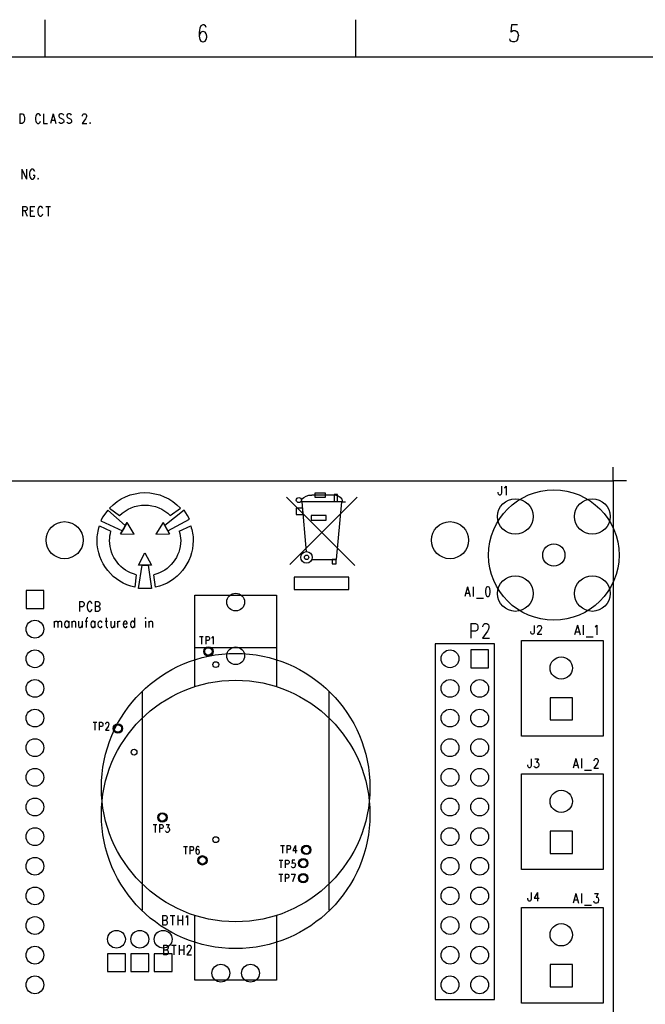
# Model space of a CAD drawing. Extents: x 2 to 38, y 4.3 to 27.6.
# Tile 7 of 25: x 10.6 to 19.6, y 13.5 to 27.6. Entities that reach past the tile are written whole.
import ezdxf

# ---------------------------------------------------------------- set-up
doc = ezdxf.new("R2010")
doc.units = 0
doc.layers.get('0').update_dxf_attribs({"linetype": 'CONTINUOUS'})
doc.layers.add('assy_t', color=3, linetype='CONTINUOUS')

# ---------------------------------------------------------------- blocks, each defined once
blk = doc.blocks.new('D14')
blk.add_circle((0, 0), 0.0529)
blk = doc.blocks.new('D17')
blk.add_circle((0, 0), 0.0417)
blk = doc.blocks.new('D384')
blk.add_circle((0, 0), 0.127)
blk = doc.blocks.new('D35')
blk.add_lwpolyline([(-0.12697, -0.12697), (0.12697, -0.12697), (0.12697, 0.12697), (-0.12697, 0.12697)], close=True)
blk = doc.blocks.new('D43')
blk.add_circle((0, 0), 0.159)
blk = doc.blocks.new('D44')
blk.add_circle((0, 0), 0.254)
blk = doc.blocks.new('D45')
blk.add_lwpolyline([(-0.15871, -0.15871), (0.15871, -0.15871), (0.15871, 0.15871), (-0.15871, 0.15871)], close=True)
blk = doc.blocks.new('D49')
blk.add_circle((0, 0), 0.265)

msp = doc.modelspace()

# ---------------------------------------------------------------- linework, layer by layer
at = {"layer": 'assy_t', "color": 3}
for points in [[(11.00635, 27.07542), (11.00635, 27.60446)], [(15.43969, 27.07542), (15.43969, 27.60446)], [(13.30286, 27.49534), (13.29444, 27.51849), (13.26919, 27.53006), (13.25236, 27.53006), (13.22711, 27.51849), (13.21027, 27.48377), (13.20186, 27.42591), (13.20186, 27.36804), (13.21027, 27.32175), (13.22711, 27.29861), (13.25236, 27.28703), (13.26077, 27.28703), (13.28602, 27.29861), (13.30286, 27.32175), (13.31127, 27.35647), (13.31127, 27.36804), (13.30286, 27.40276), (13.28602, 27.42591), (13.26077, 27.43748), (13.25236, 27.43748), (13.22711, 27.42591), (13.21027, 27.40276), (13.20186, 27.36804)], [(17.74461, 27.53006), (17.66045, 27.53006), (17.65203, 27.42591), (17.66045, 27.43748), (17.6857, 27.44905), (17.71095, 27.44905), (17.7362, 27.43748), (17.75303, 27.41433), (17.76145, 27.37961), (17.75303, 27.35647), (17.74461, 27.32175), (17.72778, 27.29861), (17.70253, 27.28703), (17.67728, 27.28703), (17.65203, 27.29861), (17.64362, 27.31018), (17.6352, 27.33332)], [(2.54174, 4.85581), (2.54174, 27.07542), (37.45826, 27.07542), (37.45826, 4.85581), (2.54174, 4.85581)], [(10.64314, 26.26202), (10.64314, 26.12315)], [(10.64314, 26.26202), (10.67681, 26.26202), (10.69123, 26.25541), (10.70085, 26.24218), (10.70566, 26.22896), (10.71047, 26.20912), (10.71047, 26.17605), (10.70566, 26.15621), (10.70085, 26.14299), (10.69123, 26.12976), (10.67681, 26.12315), (10.64314, 26.12315)], [(10.93652, 26.22896), (10.93171, 26.24218), (10.92209, 26.25541), (10.91247, 26.26202), (10.89323, 26.26202), (10.88361, 26.25541), (10.87399, 26.24218), (10.86918, 26.22896), (10.86437, 26.20912), (10.86437, 26.17605), (10.86918, 26.15621), (10.87399, 26.14299), (10.88361, 26.12976), (10.89323, 26.12315), (10.91247, 26.12315), (10.92209, 26.12976), (10.93171, 26.14299), (10.93652, 26.15621)], [(10.9798, 26.26202), (10.9798, 26.12315), (11.03751, 26.12315)], [(11.11927, 26.26202), (11.0808, 26.12315)], [(11.09523, 26.16944), (11.14332, 26.16944)], [(11.11927, 26.26202), (11.15775, 26.12315)], [(11.26837, 26.24218), (11.25875, 26.25541), (11.24432, 26.26202), (11.22508, 26.26202), (11.21065, 26.25541), (11.20103, 26.24218), (11.20103, 26.22896), (11.20584, 26.21573), (11.21065, 26.20912), (11.22027, 26.2025), (11.24913, 26.18928), (11.25875, 26.18267), (11.26356, 26.17605), (11.26837, 26.16283), (11.26837, 26.14299), (11.25875, 26.12976), (11.24432, 26.12315), (11.22508, 26.12315), (11.21065, 26.12976), (11.20103, 26.14299)], [(11.37898, 26.24218), (11.36936, 26.25541), (11.35494, 26.26202), (11.3357, 26.26202), (11.32127, 26.25541), (11.31165, 26.24218), (11.31165, 26.22896), (11.31646, 26.21573), (11.32127, 26.20912), (11.33089, 26.2025), (11.35975, 26.18928), (11.36936, 26.18267), (11.37417, 26.17605), (11.37898, 26.16283), (11.37898, 26.14299), (11.36936, 26.12976), (11.35494, 26.12315), (11.3357, 26.12315), (11.32127, 26.12976), (11.31165, 26.14299)], [(11.5377, 26.22896), (11.5377, 26.23557), (11.5425, 26.24879), (11.54731, 26.25541), (11.55693, 26.26202), (11.57617, 26.26202), (11.58579, 26.25541), (11.5906, 26.24879), (11.59541, 26.23557), (11.59541, 26.22234), (11.5906, 26.20912), (11.58098, 26.18928), (11.53289, 26.12315), (11.60022, 26.12315)], [(11.64831, 26.13637), (11.6435, 26.12976), (11.64831, 26.12315), (11.65312, 26.12976), (11.64831, 26.13637)], [(10.672, 25.46846), (10.672, 25.32959)], [(10.672, 25.46846), (10.73933, 25.32959)], [(10.73933, 25.46846), (10.73933, 25.32959)], [(10.85475, 25.4354), (10.84995, 25.44862), (10.84033, 25.46185), (10.83071, 25.46846), (10.81147, 25.46846), (10.80185, 25.46185), (10.79223, 25.44862), (10.78742, 25.4354), (10.78261, 25.41556), (10.78261, 25.38249), (10.78742, 25.36266), (10.79223, 25.34943), (10.80185, 25.3362), (10.81147, 25.32959), (10.83071, 25.32959), (10.84033, 25.3362), (10.84995, 25.34943), (10.85475, 25.36266), (10.85475, 25.38249)], [(10.83071, 25.38249), (10.85475, 25.38249)], [(10.90285, 25.34282), (10.89804, 25.3362), (10.90285, 25.32959), (10.90766, 25.3362), (10.90285, 25.34282)], [(10.68162, 24.93943), (10.68162, 24.80055)], [(10.68162, 24.93943), (10.7249, 24.93943), (10.73933, 24.93281), (10.74414, 24.9262), (10.74895, 24.91297), (10.74895, 24.89975), (10.74414, 24.88652), (10.73933, 24.87991), (10.7249, 24.8733), (10.68162, 24.8733)], [(10.79223, 24.93943), (10.79223, 24.80055)], [(10.79223, 24.93943), (10.85475, 24.93943)], [(10.97018, 24.90636), (10.96537, 24.91959), (10.95575, 24.93281), (10.94613, 24.93943), (10.9269, 24.93943), (10.91728, 24.93281), (10.90766, 24.91959), (10.90285, 24.90636), (10.89804, 24.88652), (10.89804, 24.85346), (10.90285, 24.83362), (10.90766, 24.82039), (10.91728, 24.80717), (10.9269, 24.80055), (10.94613, 24.80055), (10.95575, 24.80717), (10.96537, 24.82039), (10.97018, 24.83362)], [(11.01347, 24.93943), (11.0808, 24.93943)], [(11.04713, 24.93943), (11.04713, 24.80055)], [(10.71528, 24.8733), (10.74895, 24.80055)], [(10.79223, 24.8733), (10.83071, 24.8733)], [(10.79223, 24.80055), (10.85475, 24.80055)], [(19.301421, 21.018319), (19.110981, 21.018319), (19.110981, 21.217239)], [(19.110981, 11.284019), (8.953441, 11.284019), (8.953441, 21.018319), (19.110981, 21.018319), (19.110981, 11.284019)], [(15.151121, 20.817279), (14.809901, 20.817279)], [(15.005101, 20.842679), (14.852741, 20.842679), (14.852741, 20.787119), (15.005101, 20.787119), (15.005101, 20.842679)], [(15.174921, 20.825219), (15.127321, 20.825219), (15.127321, 20.725219), (15.174921, 20.725219), (15.174921, 20.825219)], [(17.519041, 20.942259), (17.519041, 20.847039), (17.514241, 20.829179), (17.509441, 20.823239), (17.499821, 20.817279), (17.490201, 20.817279), (17.480581, 20.823239), (17.475761, 20.829179), (17.470961, 20.847039), (17.470961, 20.858939)], [(17.562341, 20.918459), (17.571961, 20.924419), (17.586381, 20.942259), (17.586381, 20.817279)], [(15.425701, 19.811059), (14.450141, 20.786599)], [(15.457441, 20.788719), (14.495641, 19.826919)], [(15.238421, 20.722059), (14.654361, 20.722059)], [(14.668641, 20.722059), (14.727361, 20.004679)], [(14.811481, 19.895159), (15.162241, 19.895159), (15.238421, 20.722059), (15.292381, 20.722059)], [(11.799881, 20.450119), (12.106881, 20.306519), (12.146501, 20.380799), (11.898921, 20.598679), (11.824641, 20.499639), (11.799881, 20.450119)], [(11.923681, 20.628399), (12.067281, 20.524399)], [(12.988301, 20.598679), (12.711001, 20.380799), (12.755581, 20.306519), (13.062581, 20.474879), (13.037821, 20.524399), (12.988301, 20.598679)], [(12.790241, 20.524399), (12.933841, 20.628399)], [(14.589281, 20.541119), (14.682921, 20.541119), (14.682921, 20.631579), (14.589281, 20.631579), (14.589281, 20.541119)], [(12.077181, 20.261959), (12.106881, 20.306519), (12.126701, 20.341179), (12.077181, 20.261959), (12.275241, 20.256999), (12.176221, 20.425359), (12.146501, 20.380799), (12.176221, 20.425359), (12.126701, 20.341179), (12.146501, 20.380799), (12.077181, 20.261959)], [(12.686241, 20.425359), (12.711001, 20.380799), (12.735761, 20.341179), (12.686241, 20.425359), (12.582261, 20.256999), (12.780341, 20.261959), (12.755581, 20.306519), (12.780341, 20.261959), (12.735761, 20.341179), (12.755581, 20.306519), (12.686241, 20.425359)], [(12.790241, 20.524399), (12.790241, 20.524399), (12.790241, 20.524399)], [(14.801961, 20.458599), (15.013041, 20.458599), (15.013041, 20.523659), (14.801961, 20.523659), (14.801961, 20.458599)], [(11.780061, 20.375859), (11.943481, 20.301579)], [(12.918981, 20.301579), (13.082401, 20.375859)], [(12.522841, 19.816299), (12.473321, 19.816299), (12.389141, 19.816299), (12.334681, 19.816299), (12.428761, 19.989619), (12.522841, 19.816299)], [(15.155881, 19.895159), (15.098741, 19.895159), (15.098741, 19.833279), (15.155881, 19.833279), (15.155881, 19.895159)], [(12.522841, 19.816299), (12.334681, 19.816299)], [(12.334681, 19.484519), (12.389141, 19.816299), (12.473321, 19.816299), (12.522841, 19.484519), (12.334681, 19.484519)], [(12.304961, 19.677639), (12.285161, 19.499379), (12.285161, 19.499379), (12.285161, 19.499379)], [(12.577301, 19.499379), (12.557501, 19.677639), (12.557501, 19.677639), (12.557501, 19.677639)], [(15.339981, 19.644939), (14.559121, 19.644939), (14.559121, 19.469299), (15.339981, 19.469299), (15.339981, 19.644939)], [(17.033781, 19.508579), (16.995301, 19.369699)], [(17.009741, 19.415999), (17.057821, 19.415999)], [(17.033781, 19.508579), (17.072261, 19.369699)], [(17.115541, 19.508579), (17.115541, 19.369699)], [(17.317541, 19.508579), (17.303101, 19.501959), (17.293481, 19.482119), (17.288681, 19.449059), (17.288681, 19.429219), (17.293481, 19.396159), (17.303101, 19.376319), (17.317541, 19.369699), (17.327161, 19.369699), (17.341581, 19.376319), (17.351201, 19.396159), (17.356001, 19.429219), (17.356001, 19.449059), (17.351201, 19.482119), (17.341581, 19.501959), (17.327161, 19.508579), (17.317541, 19.508579)], [(11.492821, 19.294979), (11.492821, 19.156099)], [(11.492821, 19.294979), (11.536101, 19.294979), (11.550541, 19.288359), (11.555341, 19.281739), (11.560161, 19.268519), (11.560161, 19.248679), (11.555341, 19.235459), (11.550541, 19.228839), (11.536101, 19.222239), (11.492821, 19.222239)], [(11.675581, 19.261899), (11.670781, 19.275139), (11.661161, 19.288359), (11.651541, 19.294979), (11.632301, 19.294979), (11.622681, 19.288359), (11.613061, 19.275139), (11.608241, 19.261899), (11.603441, 19.242059), (11.603441, 19.208999), (11.608241, 19.189159), (11.613061, 19.175939), (11.622681, 19.162719), (11.632301, 19.156099), (11.651541, 19.156099), (11.661161, 19.162719), (11.670781, 19.175939), (11.675581, 19.189159)], [(11.718861, 19.294979), (11.718861, 19.156099)], [(11.718861, 19.294979), (11.762161, 19.294979), (11.776581, 19.288359), (11.781381, 19.281739), (11.786201, 19.268519), (11.786201, 19.255299), (11.781381, 19.242059), (11.776581, 19.235459), (11.762161, 19.228839)], [(13.140061, 18.472259), (13.140061, 19.388719), (14.306441, 19.388719), (14.306441, 18.472259)], [(17.158821, 19.343239), (17.259821, 19.343239)], [(11.718861, 19.228839), (11.762161, 19.228839), (11.776581, 19.222239), (11.781381, 19.215619), (11.786201, 19.202399), (11.786201, 19.182559), (11.781381, 19.169319), (11.776581, 19.162719), (11.762161, 19.156099), (11.718861, 19.156099)], [(11.133081, 19.015899), (11.133081, 18.923319)], [(11.133081, 18.989459), (11.147501, 19.009299), (11.157121, 19.015899), (11.171561, 19.015899), (11.181181, 19.009299), (11.185981, 18.989459), (11.185981, 18.923319)], [(11.185981, 18.989459), (11.200401, 19.009299), (11.210021, 19.015899), (11.224461, 19.015899), (11.234081, 19.009299), (11.238881, 18.989459), (11.238881, 18.923319)], [(11.339881, 18.996059), (11.330261, 19.009299), (11.320641, 19.015899), (11.306221, 19.015899), (11.296601, 19.009299), (11.286981, 18.996059), (11.282161, 18.976219), (11.282161, 18.962999), (11.286981, 18.943159), (11.296601, 18.929939), (11.306221, 18.923319), (11.320641, 18.923319), (11.330261, 18.929939), (11.339881, 18.943159)], [(11.339881, 19.015899), (11.339881, 18.923319)], [(11.383161, 19.015899), (11.383161, 18.923319)], [(11.383161, 18.989459), (11.397601, 19.009299), (11.407221, 19.015899), (11.421641, 19.015899), (11.431261, 19.009299), (11.436081, 18.989459), (11.436081, 18.923319)], [(11.479361, 19.015899), (11.479361, 18.949779), (11.484161, 18.929939), (11.493781, 18.923319), (11.508221, 18.923319), (11.517841, 18.929939), (11.532261, 18.949779)], [(11.532261, 19.015899), (11.532261, 18.923319)], [(11.575541, 19.015899), (11.609221, 19.015899)], [(11.614021, 19.062199), (11.604401, 19.062199), (11.594781, 19.055579), (11.589981, 19.035739), (11.589981, 18.923319)], [(11.715021, 18.996059), (11.705401, 19.009299), (11.695781, 19.015899), (11.681361, 19.015899), (11.671741, 19.009299), (11.662121, 18.996059), (11.657301, 18.976219), (11.657301, 18.962999), (11.662121, 18.943159), (11.671741, 18.929939), (11.681361, 18.923319), (11.695781, 18.923319), (11.705401, 18.929939), (11.715021, 18.943159)], [(11.715021, 19.015899), (11.715021, 18.923319)], [(11.816021, 18.996059), (11.806401, 19.009299), (11.796781, 19.015899), (11.782361, 19.015899), (11.772741, 19.009299), (11.763121, 18.996059), (11.758301, 18.976219), (11.758301, 18.962999), (11.763121, 18.943159), (11.772741, 18.929939), (11.782361, 18.923319), (11.796781, 18.923319), (11.806401, 18.929939), (11.816021, 18.943159)], [(11.859301, 19.015899), (11.892961, 19.015899)], [(11.873721, 19.062199), (11.873721, 18.949779)], [(11.941061, 19.015899), (11.941061, 18.949779), (11.945881, 18.929939), (11.955501, 18.923319), (11.969921, 18.923319), (11.979541, 18.929939), (11.993961, 18.949779)], [(11.993961, 19.015899), (11.993961, 18.923319)], [(12.037261, 19.015899), (12.037261, 18.923319)], [(12.037261, 18.976219), (12.042061, 18.996059), (12.051681, 19.009299), (12.061301, 19.015899), (12.075721, 19.015899)], [(12.119021, 18.976219), (12.176721, 18.976219), (12.176721, 18.989459), (12.171921, 19.002679), (12.167101, 19.009299), (12.157481, 19.015899), (12.143061, 19.015899), (12.133441, 19.009299), (12.123821, 18.996059), (12.119021, 18.976219), (12.119021, 18.962999), (12.123821, 18.943159), (12.133441, 18.929939), (12.143061, 18.923319), (12.157481, 18.923319), (12.167101, 18.929939), (12.176721, 18.943159)], [(12.277721, 18.996059), (12.268101, 19.009299), (12.258481, 19.015899), (12.244061, 19.015899), (12.234441, 19.009299), (12.224821, 18.996059), (12.220001, 18.976219), (12.220001, 18.962999), (12.224821, 18.943159), (12.234441, 18.929939), (12.244061, 18.923319), (12.258481, 18.923319), (12.268101, 18.929939), (12.277721, 18.943159)], [(12.277721, 19.062199), (12.277721, 18.923319)], [(12.431621, 19.062199), (12.436441, 19.055579), (12.441241, 19.062199), (12.436441, 19.068799), (12.431621, 19.062199)], [(12.436441, 19.015899), (12.436441, 18.923319)], [(12.484521, 19.015899), (12.484521, 18.923319)], [(12.484521, 18.989459), (12.498961, 19.009299), (12.508581, 19.015899), (12.523001, 19.015899), (12.532621, 19.009299), (12.537441, 18.989459), (12.537441, 18.923319)], [(17.079461, 18.983499), (17.079461, 18.775199)], [(17.079461, 18.983499), (17.144401, 18.983499), (17.166041, 18.973579), (17.173261, 18.963659), (17.180461, 18.943819), (17.180461, 18.914059), (17.173261, 18.894219), (17.166041, 18.884299), (17.144401, 18.874379), (17.079461, 18.874379)], [(17.252601, 18.933899), (17.252601, 18.943819), (17.259821, 18.963659), (17.267041, 18.973579), (17.281461, 18.983499), (17.310321, 18.983499), (17.324741, 18.973579), (17.331961, 18.963659), (17.339181, 18.943819), (17.339181, 18.923979), (17.331961, 18.904139), (17.317541, 18.874379), (17.245401, 18.775199), (17.346401, 18.775199)], [(11.873721, 18.949779), (11.878541, 18.929939), (11.888161, 18.923319), (11.897781, 18.923319)], [(17.984601, 18.953079), (17.984601, 18.857859), (17.979801, 18.839999), (17.974981, 18.834039), (17.965361, 18.828099), (17.955741, 18.828099), (17.946121, 18.834039), (17.941321, 18.839999), (17.936501, 18.857859), (17.936501, 18.869759)], [(18.032701, 18.923319), (18.032701, 18.929279), (18.037501, 18.941179), (18.042321, 18.947139), (18.051941, 18.953079), (18.071181, 18.953079), (18.080801, 18.947139), (18.085601, 18.941179), (18.090421, 18.929279), (18.090421, 18.917379), (18.085601, 18.905459), (18.075981, 18.887619), (18.027881, 18.828099), (18.095221, 18.828099)], [(18.600221, 18.958379), (18.561741, 18.819499)], [(18.576161, 18.865799), (18.624261, 18.865799)], [(18.600221, 18.958379), (18.638681, 18.819499)], [(18.681981, 18.958379), (18.681981, 18.819499)], [(18.855121, 18.931919), (18.864741, 18.938539), (18.879161, 18.958379), (18.879161, 18.819499)], [(13.206901, 18.798999), (13.260781, 18.798999)], [(13.233841, 18.798999), (13.233841, 18.687899)], [(13.295401, 18.798999), (13.295401, 18.687899)], [(13.295401, 18.798999), (13.330021, 18.798999), (13.341581, 18.793699), (13.345421, 18.788419), (13.349261, 18.777839), (13.349261, 18.761959), (13.345421, 18.751379), (13.341581, 18.746099), (13.330021, 18.740799), (13.295401, 18.740799)], [(13.383901, 18.777839), (13.391581, 18.783119), (13.403141, 18.798999), (13.403141, 18.687899)], [(17.803801, 17.372539), (17.803801, 18.738859), (18.970181, 18.738859), (18.970181, 17.372539), (17.803801, 17.372539)], [(18.725261, 18.793039), (18.826261, 18.793039)], [(13.140061, 18.089019), (13.140061, 18.638899), (14.306441, 18.638899), (14.306441, 18.089019)], [(17.418061, 18.690539), (16.571601, 18.690539), (16.571601, 13.611779), (17.418061, 13.611779), (17.418061, 18.690539)], [(12.390241, 18.005719), (12.390241, 15.273039)], [(15.056261, 15.273039), (15.056261, 18.005719)], [(12.390241, 17.622479), (12.390241, 14.889799)], [(15.056261, 14.889799), (15.056261, 17.622479)], [(11.687121, 17.571639), (11.740981, 17.571639)], [(11.714061, 17.571639), (11.714061, 17.460539)], [(11.775621, 17.571639), (11.775621, 17.460539)], [(11.775621, 17.571639), (11.810241, 17.571639), (11.821781, 17.566339), (11.825641, 17.561059), (11.829481, 17.550459), (11.829481, 17.534599), (11.825641, 17.524019), (11.821781, 17.518719), (11.810241, 17.513439), (11.775621, 17.513439)], [(11.867961, 17.545179), (11.867961, 17.550459), (11.871801, 17.561059), (11.875661, 17.566339), (11.883341, 17.571639), (11.898741, 17.571639), (11.906441, 17.566339), (11.910281, 17.561059), (11.914121, 17.550459), (11.914121, 17.539879), (11.910281, 17.529299), (11.902581, 17.513439), (11.864121, 17.460539), (11.917981, 17.460539)], [(17.942281, 17.048539), (17.942281, 16.953319), (17.937481, 16.935459), (17.932661, 16.929519), (17.923041, 16.923559), (17.913421, 16.923559), (17.903801, 16.929519), (17.899001, 16.935459), (17.894181, 16.953319), (17.894181, 16.965219)], [(17.995181, 17.048539), (18.048081, 17.048539), (18.019241, 17.000939), (18.033661, 17.000939), (18.043281, 16.994979), (18.048081, 16.989019), (18.052901, 16.971179), (18.052901, 16.959259), (18.048081, 16.941419), (18.038461, 16.929519), (18.024041, 16.923559), (18.009621, 16.923559), (17.995181, 16.929519), (17.990381, 16.935459), (17.985561, 16.947359)], [(18.578561, 17.053839), (18.540101, 16.914959)], [(18.578561, 17.053839), (18.617041, 16.914959)], [(18.660321, 17.053839), (18.660321, 16.914959)], [(18.838281, 17.020779), (18.838281, 17.027379), (18.843081, 17.040599), (18.847901, 17.047219), (18.857521, 17.053839), (18.876761, 17.053839), (18.886381, 17.047219), (18.891181, 17.040599), (18.896001, 17.027379), (18.896001, 17.014159), (18.891181, 17.000939), (18.881561, 16.981099), (18.833461, 16.914959), (18.900801, 16.914959)], [(18.554521, 16.961259), (18.602621, 16.961259)], [(18.703621, 16.888519), (18.804621, 16.888519)], [(17.803801, 15.467999), (17.803801, 16.834339), (18.970181, 16.834339), (18.970181, 15.467999), (17.803801, 15.467999)], [(12.546281, 16.111479), (12.600141, 16.111479)], [(12.573221, 16.111479), (12.573221, 16.000379)], [(12.634781, 16.111479), (12.634781, 16.000379)], [(12.634781, 16.111479), (12.669401, 16.111479), (12.680941, 16.106199), (12.684801, 16.100899), (12.688641, 16.090319), (12.688641, 16.074459), (12.684801, 16.063879), (12.680941, 16.058579), (12.669401, 16.053299), (12.634781, 16.053299)], [(12.730961, 16.111479), (12.773281, 16.111479), (12.750201, 16.069159), (12.761741, 16.069159), (12.769441, 16.063879), (12.773281, 16.058579), (12.777141, 16.042719), (12.777141, 16.032119), (12.773281, 16.016259), (12.765601, 16.005679), (12.754041, 16.000379), (12.742501, 16.000379), (12.730961, 16.005679), (12.727121, 16.010959), (12.723261, 16.021539)], [(12.979901, 15.798299), (13.033761, 15.798299)], [(13.006841, 15.798299), (13.006841, 15.687199)], [(13.068401, 15.798299), (13.068401, 15.687199)], [(13.068401, 15.798299), (13.103021, 15.798299), (13.114561, 15.792999), (13.118421, 15.787719), (13.122261, 15.777139), (13.122261, 15.761259), (13.118421, 15.750679), (13.114561, 15.745399), (13.103021, 15.740099), (13.068401, 15.740099)], [(13.203061, 15.782419), (13.199221, 15.792999), (13.187661, 15.798299), (13.179981, 15.798299), (13.168441, 15.792999), (13.160741, 15.777139), (13.156881, 15.750679), (13.156881, 15.724219), (13.160741, 15.703059), (13.168441, 15.692479), (13.179981, 15.687199), (13.183821, 15.687199), (13.195361, 15.692479), (13.203061, 15.703059), (13.206901, 15.718939), (13.206901, 15.724219), (13.203061, 15.740099), (13.195361, 15.750679), (13.183821, 15.755979), (13.179981, 15.755979), (13.168441, 15.750679), (13.160741, 15.740099), (13.156881, 15.724219)], [(14.364261, 15.815219), (14.418121, 15.815219)], [(14.391181, 15.815219), (14.391181, 15.704119)], [(14.452741, 15.815219), (14.452741, 15.704119)], [(14.452741, 15.815219), (14.487381, 15.815219), (14.498921, 15.809939), (14.502761, 15.804639), (14.506601, 15.794059), (14.506601, 15.778199), (14.502761, 15.767619), (14.498921, 15.762319), (14.487381, 15.757019), (14.452741, 15.757019)], [(14.579721, 15.815219), (14.541241, 15.741159), (14.598961, 15.741159)], [(14.579721, 15.815219), (14.579721, 15.704119)], [(14.343081, 15.603599), (14.396961, 15.603599)], [(14.370021, 15.603599), (14.370021, 15.492519)], [(14.431581, 15.603599), (14.431581, 15.492519)], [(14.431581, 15.603599), (14.466221, 15.603599), (14.477761, 15.598319), (14.481601, 15.593019), (14.485441, 15.582439), (14.485441, 15.566579), (14.481601, 15.555999), (14.477761, 15.550699), (14.466221, 15.545419), (14.431581, 15.545419)], [(14.570101, 15.603599), (14.531621, 15.603599), (14.527781, 15.555999), (14.531621, 15.561279), (14.543161, 15.566579), (14.554701, 15.566579), (14.566241, 15.561279), (14.573941, 15.550699), (14.577781, 15.534839), (14.573941, 15.524259), (14.570101, 15.508379), (14.562401, 15.497799), (14.550861, 15.492519), (14.539321, 15.492519), (14.527781, 15.497799), (14.523921, 15.503099), (14.520081, 15.513679)], [(14.340781, 15.404699), (14.394641, 15.404699)], [(14.367721, 15.404699), (14.367721, 15.293599)], [(14.429281, 15.404699), (14.429281, 15.293599)], [(14.429281, 15.404699), (14.463901, 15.404699), (14.475441, 15.399399), (14.479301, 15.394099), (14.483141, 15.383519), (14.483141, 15.367659), (14.479301, 15.357079), (14.475441, 15.351779), (14.463901, 15.346499), (14.429281, 15.346499)], [(14.517761, 15.404699), (14.571641, 15.404699)], [(14.571641, 15.404699), (14.533161, 15.293599)], [(17.942281, 15.143999), (17.942281, 15.048779), (17.937481, 15.030919), (17.932661, 15.024979), (17.923041, 15.019019), (17.913421, 15.019019), (17.903801, 15.024979), (17.899001, 15.030919), (17.894181, 15.048779), (17.894181, 15.060679)], [(18.033661, 15.143999), (17.985561, 15.060679), (18.057701, 15.060679)], [(18.033661, 15.143999), (18.033661, 15.019019)], [(18.578561, 15.128139), (18.540101, 14.989259)], [(18.578561, 15.128139), (18.617041, 14.989259)], [(18.660321, 15.128139), (18.660321, 14.989259)], [(18.843081, 15.128139), (18.896001, 15.128139), (18.867141, 15.075239), (18.881561, 15.075239), (18.891181, 15.068619), (18.896001, 15.061999), (18.900801, 15.042159), (18.900801, 15.028939), (18.896001, 15.009099), (18.886381, 14.995879), (18.871941, 14.989259), (18.857521, 14.989259), (18.843081, 14.995879), (18.838281, 15.002479), (18.833461, 15.015719)], [(17.803801, 13.563459), (17.803801, 14.929799), (18.970181, 14.929799), (18.970181, 13.563459), (17.803801, 13.563459)], [(18.554521, 15.035559), (18.602621, 15.035559)], [(18.703621, 14.962819), (18.804621, 14.962819)], [(12.677861, 14.812959), (12.677861, 14.674079)], [(12.677861, 14.812959), (12.721161, 14.812959), (12.735581, 14.806339), (12.740401, 14.799739), (12.745201, 14.786499), (12.745201, 14.773279), (12.740401, 14.760059), (12.735581, 14.753439), (12.721161, 14.746839)], [(12.788481, 14.812959), (12.855821, 14.812959)], [(12.822161, 14.812959), (12.822161, 14.674079)], [(12.899101, 14.812959), (12.899101, 14.674079)], [(12.966441, 14.812959), (12.966441, 14.674079)], [(13.009721, 14.786499), (13.019341, 14.793119), (13.033761, 14.812959), (13.033761, 14.674079)], [(14.306441, 14.806479), (14.306441, 13.890039), (13.140061, 13.890039), (13.140061, 14.806479)], [(12.677861, 14.746839), (12.721161, 14.746839), (12.735581, 14.740219), (12.740401, 14.733599), (12.745201, 14.720379), (12.745201, 14.700539), (12.740401, 14.687319), (12.735581, 14.680699), (12.721161, 14.674079), (12.677861, 14.674079)], [(12.899101, 14.746839), (12.966441, 14.746839)], [(12.694801, 14.389739), (12.694801, 14.250859)], [(12.694801, 14.389739), (12.738081, 14.389739), (12.752521, 14.383119), (12.757321, 14.376499), (12.762121, 14.363279), (12.762121, 14.350059), (12.757321, 14.336819), (12.752521, 14.330219), (12.738081, 14.323599)], [(12.805421, 14.389739), (12.872741, 14.389739)], [(12.839081, 14.389739), (12.839081, 14.250859)], [(12.916041, 14.389739), (12.916041, 14.250859)], [(12.983361, 14.389739), (12.983361, 14.250859)], [(13.031461, 14.356659), (13.031461, 14.363279), (13.036261, 14.376499), (13.041081, 14.383119), (13.050701, 14.389739), (13.069941, 14.389739), (13.079561, 14.383119), (13.084361, 14.376499), (13.089181, 14.363279), (13.089181, 14.350059), (13.084361, 14.336819), (13.074741, 14.316979), (13.026641, 14.250859), (13.093981, 14.250859)], [(14.306441, 14.423239), (14.306441, 13.890039), (13.140061, 13.890039), (13.140061, 14.423239)], [(12.694801, 14.323599), (12.738081, 14.323599), (12.752521, 14.316979), (12.757321, 14.310379), (12.762121, 14.297139), (12.762121, 14.277299), (12.757321, 14.264079), (12.752521, 14.257479), (12.738081, 14.250859), (12.694801, 14.250859)], [(12.916041, 14.323599), (12.983361, 14.323599)]]:
    msp.add_lwpolyline(points, dxfattribs=at)
for points in [[(11.923721, 20.628459), (11.923721, 20.628459), (11.923721, 20.628459, -0.210761), (12.428821, 20.851219), (12.428821, 20.851219)], [(12.428701, 20.851219), (12.428701, 20.851219), (12.428701, 20.851219, -0.210726), (12.933781, 20.628459), (12.933781, 20.628459)], [(14.662401, 20.757059), (14.662401, 20.757059), (14.662401, 20.757059, -0.196137), (14.809941, 20.817279), (14.809941, 20.817279)], [(15.151121, 20.817279), (15.151121, 20.817279), (15.151121, 20.817279, -0.329193), (15.249521, 20.722099), (15.249521, 20.722099)], [(17.333401, 19.960239), (17.333401, 19.960239), (17.333401, 19.960239, -1), (19.195641, 19.960239), (19.195641, 19.960239), (19.195641, 19.960239, -1), (17.333401, 19.960239), (17.333401, 19.960239)], [(12.067221, 20.524339), (12.067221, 20.524339), (12.067221, 20.524339, -0.200269), (12.428661, 20.672959), (12.428661, 20.672959)], [(12.428841, 20.672959), (12.428841, 20.672959), (12.428841, 20.672959, -0.200286), (12.790301, 20.524339), (12.790301, 20.524339)], [(14.589241, 20.745859), (14.589241, 20.745859), (14.589241, 20.745859, -1), (14.662321, 20.745859), (14.662321, 20.745859), (14.662321, 20.745859, -1), (14.589241, 20.745859), (14.589241, 20.745859)], [(11.745401, 20.167739), (11.745401, 20.167739), (11.745401, 20.167739, -0.07741), (11.780021, 20.375699), (11.780021, 20.375699)], [(11.923661, 20.167639), (11.923661, 20.167639), (11.923661, 20.167639, -0.067418), (11.943421, 20.301339), (11.943421, 20.301339)], [(12.919041, 20.301339), (12.919041, 20.301339), (12.919041, 20.301339, -0.066293), (12.938801, 20.167639), (12.938801, 20.167639)], [(13.082241, 20.376279), (13.082241, 20.376279), (13.082241, 20.376279, -0.076932), (13.117041, 20.168319), (13.117041, 20.168319)], [(12.284961, 19.499419), (12.284961, 19.499419), (12.284961, 19.499419, -0.353151), (11.745401, 20.168099), (11.745401, 20.168099)], [(12.304741, 19.677699), (12.304741, 19.677699), (12.304741, 19.677699, -0.342863), (11.923681, 20.168079), (11.923681, 20.168079)], [(12.938781, 20.167659), (12.938781, 20.167659), (12.938781, 20.167659, -0.340415), (12.557281, 19.677579), (12.557281, 19.677579)], [(13.117061, 20.168079), (13.117061, 20.168079), (13.117061, 20.168079, -0.351171), (12.577521, 19.499419), (12.577521, 19.499419)], [(14.653361, 19.926899), (14.653361, 19.926899), (14.653361, 19.926899, -1), (14.817241, 19.926899), (14.817241, 19.926899), (14.817241, 19.926899, -1), (14.653361, 19.926899), (14.653361, 19.926899)], [(14.703561, 19.926899), (14.703561, 19.926899), (14.703561, 19.926899, -1), (14.767041, 19.926899), (14.767041, 19.926899), (14.767041, 19.926899, -1), (14.703561, 19.926899), (14.703561, 19.926899)], [(13.266961, 18.584739), (13.266961, 18.584739), (13.266961, 18.584739, -1), (13.400801, 18.584739), (13.400801, 18.584739), (13.400801, 18.584739, -1), (13.266961, 18.584739), (13.266961, 18.584739)], [(11.807041, 16.639379), (11.807041, 16.639379), (11.807041, 16.639379, -1), (15.639441, 16.639379), (15.639441, 16.639379), (15.639441, 16.639379, -1), (11.807041, 16.639379), (11.807041, 16.639379)], [(11.807041, 16.256139), (11.807041, 16.256139), (11.807041, 16.256139, -1), (15.639441, 16.256139), (15.639441, 16.256139), (15.639441, 16.256139, -1), (11.807041, 16.256139), (11.807041, 16.256139)], [(11.976101, 17.484339), (11.976101, 17.484339), (11.976101, 17.484339, -1), (12.109941, 17.484339), (12.109941, 17.484339), (12.109941, 17.484339, -1), (11.976101, 17.484339), (11.976101, 17.484339)], [(12.610941, 16.214639), (12.610941, 16.214639), (12.610941, 16.214639, -1), (12.744781, 16.214639), (12.744781, 16.214639), (12.744781, 16.214639, -1), (12.610941, 16.214639), (12.610941, 16.214639)], [(14.663621, 15.749099), (14.663621, 15.749099), (14.663621, 15.749099, -1), (14.797461, 15.749099), (14.797461, 15.749099), (14.797461, 15.749099, -1), (14.663621, 15.749099), (14.663621, 15.749099)], [(13.182321, 15.600959), (13.182321, 15.600959), (13.182321, 15.600959, -1), (13.316121, 15.600959), (13.316121, 15.600959), (13.316121, 15.600959, -1), (13.182321, 15.600959), (13.182321, 15.600959)], [(14.621301, 15.558639), (14.621301, 15.558639), (14.621301, 15.558639, -1), (14.755141, 15.558639), (14.755141, 15.558639), (14.755141, 15.558639, -1), (14.621301, 15.558639), (14.621301, 15.558639)], [(14.621301, 15.347019), (14.621301, 15.347019), (14.621301, 15.347019, -1), (14.755141, 15.347019), (14.755141, 15.347019), (14.755141, 15.347019, -1), (14.621301, 15.347019), (14.621301, 15.347019)]]:
    msp.add_lwpolyline(points, format="xyb", dxfattribs=at)

# ---------------------------------------------------------------- block references
at = {"layer": 'assy_t'}
for name, p in [('D44', (17.714641, 20.510099)), ('D44', (18.814381, 20.510099)), ('D49', (11.281201, 20.171859)), ('D49', (16.783201, 20.171859)), ('D43', (18.264521, 19.960239)), ('D44', (17.714641, 19.410379)), ('D44', (18.814381, 19.410379)), ('D35', (10.857981, 19.325399)), ('D384', (13.723241, 19.288739)), ('D384', (10.857981, 18.902159)), ('D384', (10.857981, 18.478939)), ('D14', (13.333881, 18.584739)), ('D384', (13.723241, 18.522259)), ('D384', (16.783201, 18.478939)), ('D35', (17.206441, 18.478939)), ('D17', (13.439681, 18.395459)), ('D43', (18.370321, 18.347299)), ('D384', (10.857981, 18.055699)), ('D384', (16.783201, 18.055699)), ('D384', (17.206441, 18.055699)), ('D45', (18.370321, 17.764099)), ('D384', (10.857981, 17.632479)), ('D384', (16.783201, 17.632479)), ('D384', (17.206441, 17.632479)), ('D14', (12.043021, 17.484339)), ('D384', (10.857981, 17.209239)), ('D384', (16.783201, 17.209239)), ('D384', (17.206441, 17.209239)), ('D17', (12.273301, 17.145759)), ('D384', (10.857981, 16.785999)), ('D384', (16.783201, 16.785999)), ('D384', (17.206441, 16.785999)), ('D43', (18.370321, 16.442759)), ('D384', (10.857981, 16.362779)), ('D384', (16.783201, 16.362779)), ('D384', (17.206441, 16.362779)), ('D14', (12.677861, 16.214639)), ('D384', (10.857981, 15.939539)), ('D384', (16.783201, 15.939539)), ('D384', (17.206441, 15.939539)), ('D17', (13.439681, 15.896059)), ('D45', (18.370321, 15.859559)), ('D14', (14.730541, 15.749099)), ('D384', (10.857981, 15.516319)), ('D14', (13.249221, 15.600959)), ('D14', (14.688221, 15.558639)), ('D384', (16.783201, 15.516319)), ('D384', (17.206441, 15.516319)), ('D14', (14.688221, 15.347019)), ('D384', (10.857981, 15.093079)), ('D384', (16.783201, 15.093079)), ('D384', (17.206441, 15.093079)), ('D384', (10.857981, 14.669859)), ('D384', (16.783201, 14.669859)), ('D384', (17.206441, 14.669859)), ('D43', (18.370321, 14.538219)), ('D384', (12.021861, 14.474079)), ('D384', (12.355121, 14.474079)), ('D384', (12.688361, 14.474079)), ('D384', (10.857981, 14.246619)), ('D384', (16.783201, 14.246619)), ('D384', (17.206441, 14.246619)), ('D35', (12.021861, 14.140819)), ('D35', (12.355121, 14.140819)), ('D35', (12.688361, 14.140819)), ('D384', (13.511641, 13.990019)), ('D384', (13.511641, 13.990019)), ('D384', (13.934861, 13.990019)), ('D384', (13.934861, 13.990019)), ('D45', (18.370321, 13.955019)), ('D384', (10.857981, 13.823399)), ('D384', (16.783201, 13.823399)), ('D384', (17.206441, 13.823399))]:
    msp.add_blockref(name, p, dxfattribs=at)

doc.saveas('drawing.dxf')
